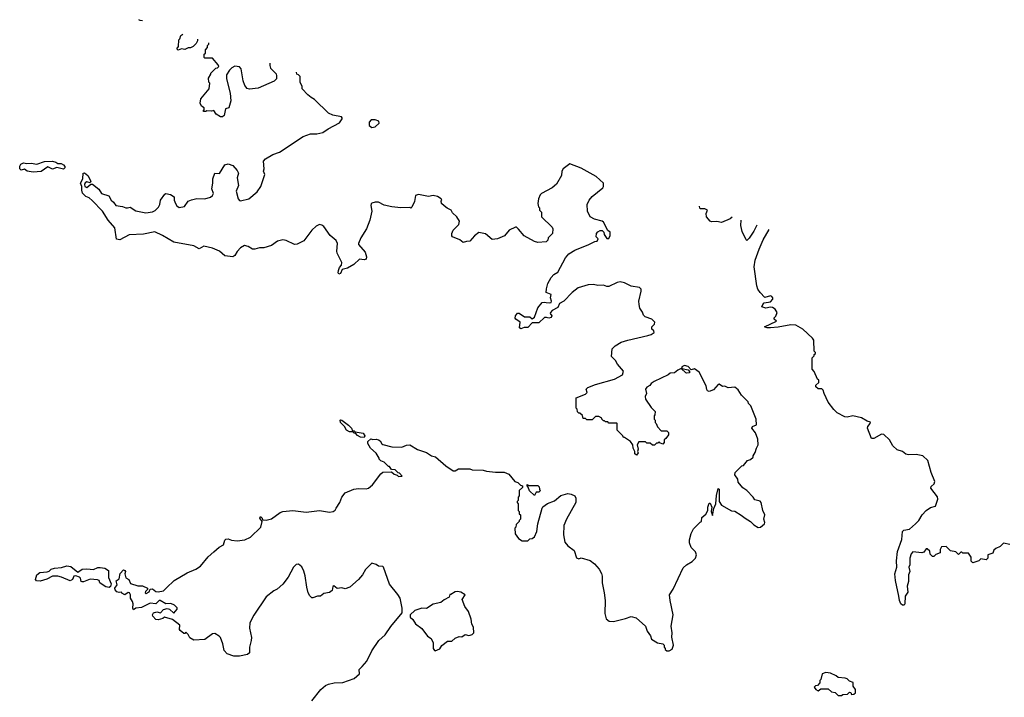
# Model space of a CAD drawing. Extents: x 2239831 to 2395310, y 665973 to 772585.
# Tile 135 of 144: x 2333152 to 2341997, y 759835 to 765926. Entities that reach past the tile are written whole.
import ezdxf

# ---------------------------------------------------------------- set-up
doc = ezdxf.new("R2010")
doc.units = 0

msp = doc.modelspace()

# ---------------------------------------------------------------- linework, layer by layer
at = {"layer": '0CON20XD'}
for points in [[(2334254.7, 765914.9), (2334235, 765917.5), (2334221.6, 765925.9)], [(2334748.1, 765750.7), (2334747.5, 765735), (2334737, 765713), (2334710, 765685), (2334687, 765673), (2334665, 765672.5), (2334635, 765657.5), (2334605, 765662.5), (2334575, 765652.5), (2334562.5, 765665), (2334577.5, 765685), (2334580, 765745), (2334590, 765755), (2334600, 765785), (2334616.6, 765794.4)], [(2335399.8, 765533.7), (2335397.5, 765515), (2335405, 765490), (2335455, 765440), (2335458.3, 765421.7), (2335457.5, 765395), (2335437, 765373), (2335295, 765310), (2335215, 765300), (2335195, 765307.5), (2335173.8, 765335), (2335160, 765375), (2335140, 765485), (2335125, 765502.5), (2335085, 765507.5), (2335057, 765493), (2335037, 765473), (2335010.7, 765429.3), (2335010, 765395), (2335042.5, 765265), (2335047.5, 765195), (2335030, 765135), (2335000, 765125), (2334990, 765065), (2334975, 765052.5), (2334955, 765052.5), (2334917, 765077), (2334895, 765110), (2334875, 765102.5), (2334832.5, 765107.5), (2334825, 765100), (2334805, 765100), (2334800, 765105), (2334810, 765115), (2334810, 765135), (2334785, 765150), (2334772.5, 765175), (2334777.5, 765215), (2334852.5, 765305), (2334860, 765355), (2334850, 765365), (2334848.3, 765401.7), (2334870, 765435), (2334870, 765445), (2334915, 765490), (2334928.3, 765491.7), (2334940, 765505), (2334935, 765520), (2334885, 765580), (2334815, 765580), (2334810, 765585), (2334810, 765615), (2334820, 765625), (2334820, 765655), (2334840, 765675), (2334840, 765695), (2334850, 765705), (2334850.8, 765716.5)], [(2338955, 762160), (2338941.7, 762148.3), (2338940, 762125), (2338928.3, 762111.7), (2338901.7, 762121.7), (2338895, 762130), (2338885, 762120), (2338871.7, 762118.3), (2338855, 762100), (2338835, 762100), (2338815, 762120), (2338785, 762120), (2338775, 762130), (2338715, 762130), (2338697.5, 762105), (2338708.8, 762065), (2338702.5, 762045), (2338706.4, 762033.6), (2338693, 762013), (2338677.5, 762025), (2338677.5, 762045), (2338663, 762073), (2338660, 762105), (2338637.5, 762135), (2338585, 762170), (2338575, 762170), (2338570, 762185), (2338520, 762235), (2338520, 762295), (2338515, 762300), (2338445, 762300), (2338435, 762310), (2338415, 762310), (2338405, 762320), (2338395, 762320), (2338380, 762335), (2338380, 762345), (2338355, 762360), (2338325, 762360), (2338295, 762330), (2338245, 762330), (2338235, 762340), (2338215, 762340), (2338208.3, 762368.3), (2338185, 762390), (2338175, 762390), (2338161.7, 762401.7), (2338160, 762425), (2338150, 762435), (2338151.7, 762528.3), (2338235, 762560), (2338250, 762575), (2338240, 762605), (2338255, 762620), (2338323.6, 762646.4), (2338495, 762693.3), (2338567.5, 762735), (2338577, 762767), (2338520.7, 762830.7), (2338503, 762863), (2338468.3, 762898.3), (2338473, 762967), (2338500, 762995), (2338555, 763027.5), (2338615, 763046.7), (2338795, 763086.7), (2338823.6, 763096.4), (2338850, 763115), (2338848.3, 763128.3), (2338830, 763145), (2338830, 763165), (2338855, 763190), (2338857, 763207), (2338830, 763235), (2338770, 763255), (2338755, 763270), (2338746.4, 763296.4), (2338724, 763334), (2338715.8, 763365), (2338714.2, 763395.8), (2338733.3, 763485), (2338733.3, 763505), (2338719.5, 763519.5), (2338645, 763530.8), (2338585, 763559.2), (2338545, 763569.2), (2338517.5, 763565), (2338445, 763526.7), (2338425, 763526.7), (2338395, 763540), (2338345, 763536.7), (2338305, 763546.7), (2338257, 763543), (2338170, 763515), (2338115, 763472.5), (2338040, 763395), (2338000, 763375), (2337985, 763340), (2337935, 763313.3), (2337920, 763295), (2337917.5, 763285), (2337932.5, 763265), (2337925, 763247.5), (2337905, 763242.5), (2337885, 763250), (2337865, 763248.8), (2337815, 763200), (2337755, 763202.5), (2337715, 763160), (2337685, 763160), (2337655, 763147.5), (2337642.5, 763155), (2337647, 763207), (2337607.5, 763235), (2337603.9, 763243.9), (2337606.7, 763265), (2337622.3, 763287.7), (2337639.2, 763289.2), (2337685.9, 763255.9), (2337735, 763256), (2337755, 763237.5), (2337775, 763253.3), (2337806.7, 763335), (2337845, 763382.5), (2337865, 763388), (2337882.5, 763385), (2337915, 763380), (2337927.5, 763385), (2337930, 763395), (2337918.8, 763425), (2337927, 763457), (2337882.5, 763475), (2337883.6, 763506.4), (2337897.5, 763555), (2337925, 763610), (2337950, 763635), (2337985, 763657.5), (2338053.8, 763785), (2338085, 763820), (2338137.5, 763855), (2338265, 763903.8), (2338318.3, 763931.7), (2338340, 763935), (2338347.5, 763955), (2338330, 763975), (2338332.5, 764005), (2338345, 764020), (2338365, 764030), (2338385, 764030), (2338400, 764015), (2338402.5, 763995), (2338425, 763960), (2338445, 763960), (2338456.7, 763985), (2338457.5, 764015), (2338435, 764030), (2338395, 764106.7), (2338385, 764116), (2338314.2, 764134.2), (2338277.5, 764155), (2338252.5, 764205), (2338250, 764265), (2338267.3, 764302.7), (2338294.5, 764335.5), (2338390, 764415), (2338396.7, 764425), (2338397.5, 764455), (2338330, 764515), (2338195, 764591.2), (2338095, 764630), (2338032.5, 764585), (2338022.5, 764565), (2338017.5, 764525), (2337973, 764447), (2337936.1, 764413.9), (2337840, 764365), (2337828.3, 764351.7), (2337812.5, 764315), (2337807.5, 764275), (2337813, 764243), (2337820, 764235), (2337820, 764215), (2337840, 764195), (2337840, 764155), (2337935, 764060), (2337940, 764045), (2337937, 764003), (2337900, 763965), (2337897, 763943), (2337881.7, 763928.3), (2337805, 763922.5), (2337775, 763932.5), (2337685, 763982.5), (2337633, 764043), (2337615, 764060), (2337605, 764060), (2337547.5, 764035), (2337508.3, 763981.7), (2337445, 763956), (2337395, 763950), (2337335, 764000), (2337275, 764012.5), (2337236.1, 763983.9), (2337196.1, 763933.9), (2337165, 763932.5), (2337135, 763922.5), (2337105, 763947.5), (2337040, 763975), (2337033, 763983), (2337033.3, 764005), (2337045, 764032.5), (2337096.7, 764085), (2337103.3, 764115), (2337080, 764155), (2337040.7, 764190.7), (2337027.5, 764215), (2336991.7, 764231.7), (2336965, 764253.3), (2336940, 764275), (2336937.5, 764295), (2336942.5, 764305), (2336937.5, 764315), (2336905.9, 764335.9), (2336865, 764346), (2336825, 764336.7), (2336733.6, 764353.6), (2336708.8, 764345), (2336697.7, 764292.3), (2336675, 764240), (2336665, 764232.5), (2336655, 764237.5), (2336575, 764233.8), (2336495, 764243.8), (2336425, 764258.8), (2336375, 764285.8), (2336344.2, 764285.8), (2336315, 764277.5), (2336308.3, 764271.7), (2336307.5, 764255), (2336316, 764205), (2336298, 764125), (2336266, 764045), (2336216.2, 763965), (2336196.2, 763915), (2336196.7, 763905), (2336256, 763835), (2336268, 763795), (2336265, 763772.5), (2336245, 763766.2), (2336205, 763773.3), (2336154.1, 763725.9), (2336095, 763692), (2336049.3, 763680.7), (2336032.5, 763645), (2336018.3, 763638.3), (2336011.2, 763651.2), (2336015, 763670), (2336025, 763697.5), (2336041.7, 763718.3), (2336046.5, 763743.5), (2336003.8, 763826.2), (2336000, 763845), (2336006.1, 763913.9), (2335995, 763940), (2335940, 763985), (2335885, 764066.7), (2335865, 764080), (2335845, 764083.8), (2335815, 764071.2), (2335775, 764033.3), (2335705, 763937.5), (2335645, 763906.7), (2335620, 763905), (2335545, 763942.5), (2335515, 763947.5), (2335466.4, 763933.6), (2335415, 763896.7), (2335343.8, 763876.2), (2335305, 763875.5), (2335265, 763861.8), (2335242.1, 763862.1), (2335205, 763888.5), (2335172.6, 763897.4), (2335135, 763874), (2335106.6, 763843.4), (2335084.4, 763805.6), (2335065, 763794), (2334995, 763804.3), (2334948, 763845), (2334885, 763870.8), (2334805, 763888.8), (2334765, 763866.7), (2334715, 763892), (2334537.1, 763927.1), (2334435, 763987.5), (2334365, 764018.8), (2334265, 763998), (2334135, 763993.3), (2334051.7, 763948.3), (2334021.7, 763951.7), (2334006.7, 764055), (2333947.5, 764125), (2333895.8, 764205.8), (2333801.7, 764301.7), (2333775, 764323.3), (2333746.4, 764336.4), (2333715.8, 764365.8), (2333709.2, 764395), (2333711.2, 764425), (2333698.1, 764455), (2333717.5, 764495), (2333723.3, 764545), (2333735, 764550), (2333762.5, 764525), (2333790, 764475), (2333785, 764460), (2333755, 764467.5), (2333740, 764460), (2333733.9, 764443.9), (2333737.5, 764425), (2333755, 764418), (2333791.7, 764448.3), (2333807, 764447), (2333863, 764403), (2333887.5, 764365), (2333953.8, 764343.8), (2333972.9, 764305), (2333995.4, 764285.4), (2334015, 764254.3), (2334075, 764247.3), (2334105, 764233.5), (2334120, 764235), (2334145, 764240.5), (2334195, 764208.5), (2334285, 764190.4), (2334345, 764198.1), (2334370, 764210), (2334399.3, 764240.7), (2334410.5, 764265), (2334416.2, 764305), (2334455, 764357.5), (2334465, 764362.5), (2334505, 764353.3), (2334540, 764335), (2334540.8, 764305), (2334550, 764275), (2334562.9, 764252.9), (2334585, 764236.7), (2334632.1, 764247.9), (2334666.4, 764293.6), (2334695, 764308.1), (2334741.7, 764318.3), (2334814.8, 764315.2), (2334865, 764329.3), (2334885.2, 764344.8), (2334892.9, 764365), (2334876.9, 764405), (2334887.8, 764455), (2334886.7, 764495), (2334904.2, 764545.8), (2334946.1, 764543.9), (2334995, 764622.5), (2335025, 764629.2), (2335066.4, 764616.4), (2335105, 764571.2), (2335118.6, 764545), (2335104, 764505), (2335115.8, 764435), (2335096, 764385), (2335114, 764315), (2335125, 764301.2), (2335135, 764298.8), (2335210, 764315), (2335285, 764377.5), (2335316.7, 764425), (2335352.5, 764535), (2335342.5, 764565), (2335346.7, 764585), (2335342.5, 764655), (2335360, 764675), (2335426.4, 764713.6), (2335485, 764736.2), (2335697.5, 764875), (2335765, 764901.2), (2335820.7, 764899.3), (2335875, 764913.3), (2335923.9, 764946.1), (2336025, 764997.5), (2336050, 765035), (2336050, 765045), (2336041.7, 765051.7), (2335965, 765068), (2335925, 765086.2), (2335799.3, 765209.3), (2335770, 765225), (2335740.7, 765250.7), (2335690, 765305), (2335690, 765325), (2335670, 765365), (2335670, 765415), (2335655, 765430), (2335640, 765435), (2335639, 765454.1)], [(2336315, 764957.5), (2336345, 764962.5), (2336380, 764995), (2336377.5, 765015), (2336345, 765026.7), (2336310, 765025), (2336290, 765005), (2336290, 764975), (2336315, 764957.5)], [(2333273.8, 764556.2), (2333217.5, 764565), (2333195, 764582.5), (2333165, 764574.2), (2333154.2, 764585), (2333151.7, 764608.3), (2333162, 764628), (2333185, 764640), (2333215, 764632.5), (2333253.6, 764636.4), (2333305, 764628), (2333375, 764650), (2333445, 764654), (2333475.9, 764645.9), (2333495, 764632.5), (2333525, 764632.5), (2333545, 764622.5), (2333557.5, 764605), (2333556.2, 764593.8), (2333545, 764582.5), (2333485, 764596.7), (2333445, 764582.5), (2333405, 764603.3), (2333345, 764562), (2333273.8, 764556.2)], [(2339552.2, 764151.7), (2339535, 764136.7), (2339455, 764104), (2339415, 764112.5), (2339365, 764110), (2339353.6, 764113.6), (2339322.5, 764155), (2339320, 764185), (2339330, 764215), (2339307, 764227), (2339267, 764227), (2339262.3, 764232.3), (2339258.7, 764249.4)], [(2339774.3, 764077.7), (2339746.1, 764023.9), (2339705, 763961.2), (2339685, 763941.2), (2339676.4, 763946.4), (2339641.2, 764021.2), (2339630, 764075), (2339633.4, 764124.7)], [(2342045, 761210), (2341988.3, 761221.7), (2341959.3, 761190.7), (2341921.7, 761171.7), (2341901.7, 761158.3), (2341895, 761130), (2341850, 761115), (2341850, 761085), (2341835, 761070), (2341785, 761080), (2341767, 761063), (2341715, 761042.5), (2341698.3, 761058.3), (2341700, 761095), (2341675, 761130), (2341625, 761130), (2341615, 761140), (2341605, 761140), (2341585, 761120), (2341561.7, 761141.7), (2341513, 761153), (2341475, 761190), (2341431.7, 761188.3), (2341420, 761165), (2341420, 761135), (2341381.7, 761118.3), (2341365, 761100), (2341351.7, 761101.7), (2341331.7, 761121.7), (2341328.3, 761148.3), (2341305, 761170), (2341295, 761170), (2341275, 761140), (2341256.7, 761133.3), (2341175, 761142.5), (2341160, 761125), (2341146.7, 761085), (2341147, 761027), (2341140, 761005), (2341146.7, 760965), (2341136.7, 760935), (2341136.2, 760875), (2341123.6, 760833.6), (2341129.3, 760780.7), (2341107.5, 760745), (2341102.5, 760675), (2341096.1, 760663.9), (2341083.6, 760663.6), (2341067.5, 760675), (2341053.8, 760705), (2341050, 760745), (2341018.1, 760885), (2341014.5, 760945), (2341030.6, 761005), (2341029.1, 761060.9), (2341037.8, 761145), (2341076.1, 761255), (2341082.1, 761325), (2341095, 761336.2), (2341145, 761347.5), (2341198.8, 761395), (2341227.5, 761425), (2341257.5, 761475), (2341295, 761513.3), (2341335, 761540), (2341377.7, 761552.3), (2341400, 761615), (2341397.3, 761637.3), (2341336.5, 761715), (2341340.6, 761729.4), (2341366.8, 761755), (2341372.5, 761775), (2341340, 761855), (2341310, 761965), (2341265, 762005.7), (2341203.9, 762016.1), (2341135, 762013.8), (2341111.7, 762021.7), (2341082.5, 762045), (2341035, 762060), (2340995, 762096.2), (2340965, 762149.2), (2340915, 762196.7), (2340895, 762200), (2340825, 762160), (2340805, 762160), (2340767.1, 762255), (2340770, 762270), (2340792.5, 762295), (2340795, 762307.5), (2340765, 762316.7), (2340715, 762347.5), (2340636, 762366), (2340585, 762354.3), (2340565, 762356), (2340495, 762393.3), (2340465, 762423.3), (2340415, 762487.5), (2340377.5, 762565), (2340370, 762595), (2340357, 762607), (2340325, 762607.5), (2340302.5, 762625), (2340305, 762640), (2340330, 762665), (2340330, 762685), (2340320, 762695), (2340290, 762765), (2340270, 762785), (2340270, 762885), (2340290, 762905), (2340290, 762915), (2340300, 762925), (2340300, 762935), (2340290, 762945), (2340286.7, 763045), (2340275, 763062.5), (2340186.7, 763145), (2340125, 763178.8), (2340078.3, 763181.7), (2339965, 763162), (2339895, 763156.7), (2339865, 763156.7), (2339842.5, 763165), (2339950, 763215), (2339930, 763235), (2339930, 763245), (2339945, 763260), (2339957, 763293), (2339937.5, 763325), (2339915, 763340), (2339895, 763343.3), (2339855, 763334.2), (2339820, 763345), (2339826.2, 763365), (2339839.5, 763380.5), (2339895, 763388.8), (2339916.2, 763415), (2339916.2, 763425), (2339907.9, 763437.9), (2339895, 763443.8), (2339845, 763427.5), (2339802.5, 763475), (2339783.3, 763505), (2339773.9, 763533.9), (2339750, 763705), (2339760, 763765), (2339795, 763863.8), (2339831.9, 763948.1), (2339884, 764041.2)], [(2336228.8, 760111.2), (2336270.5, 760159.5), (2336315.9, 760254.1), (2336376.7, 760345), (2336433.9, 760396.1), (2336485, 760472.5), (2336587.5, 760595), (2336587.5, 760635), (2336568.8, 760725), (2336548.8, 760758.8), (2336475, 760852.5), (2336420, 761005), (2336415, 761010), (2336375, 761012.5), (2336355, 761030), (2336315, 761040), (2336257, 760983), (2336232.5, 760935), (2336195.9, 760894.1), (2336117.5, 760825), (2336075, 760811.2), (2336045, 760820), (2336005, 760812.5), (2335975, 760837.5), (2335965, 760830), (2335957.5, 760795), (2335935, 760777.5), (2335885, 760767.5), (2335855, 760743.3), (2335827, 760743), (2335785, 760730), (2335775, 760730), (2335757, 760747), (2335743.6, 760773.6), (2335730, 760825), (2335716, 760926), (2335705, 760970), (2335685, 761007.5), (2335655, 761032.5), (2335635, 761027.5), (2335610, 761005), (2335563.3, 760915), (2335515, 760852.5), (2335465, 760807.5), (2335435, 760792.5), (2335365, 760737.5), (2335255, 760572.5), (2335220, 760505), (2335217, 760457), (2335233, 760373), (2335232.5, 760345), (2335217.5, 760285), (2335217.5, 760235), (2335199.3, 760220.7), (2335125, 760206), (2335075, 760205.7), (2335015, 760226), (2334990, 760255), (2334977.5, 760315), (2334955, 760372.5), (2334945, 760386), (2334905, 760408), (2334882.5, 760405), (2334815, 760353.8), (2334715, 760348.8), (2334680.7, 760370.7), (2334665, 760400), (2334645, 760420), (2334635, 760410), (2334625, 760410), (2334592.5, 760435), (2334587.5, 760445), (2334590, 760485), (2334523.6, 760533.6), (2334453.3, 760556.7), (2334437, 760543), (2334395, 760532), (2334374.4, 760534.4), (2334348.8, 760565), (2334343.3, 760575), (2334355, 760593.3), (2334385, 760603.3), (2334417, 760593), (2334444.2, 760625.8), (2334475, 760632), (2334498.3, 760628.3), (2334535, 760590), (2334567, 760627), (2334565, 760640), (2334543, 760663), (2334508, 760678), (2334463.6, 760676.4), (2334415, 760705.8), (2334405, 760706), (2334375.7, 760674.3), (2334325, 760680), (2334245, 760642.5), (2334195, 760637.5), (2334175, 760622.5), (2334167.5, 760635), (2334171.2, 760675), (2334166.2, 760695), (2334146.7, 760725), (2334147.5, 760755), (2334137.5, 760775), (2334125, 760776.7), (2334095, 760757.5), (2334070.7, 760770.7), (2334065, 760780), (2334045, 760776.7), (2334024.2, 760784.2), (2334010.3, 760800.3), (2334006, 760815), (2334026, 760845), (2334017, 760883), (2334045, 760900), (2334053.3, 760946.7), (2334085, 760980), (2334096.4, 760976.4), (2334102.5, 760965), (2334097.5, 760945), (2334105, 760910), (2334133, 760893), (2334147, 760857), (2334213.6, 760836.4), (2334255, 760837.5), (2334300, 760815), (2334300, 760805), (2334283, 760787), (2334280, 760775), (2334288.3, 760768.3), (2334315, 760782.5), (2334323, 760807), (2334345, 760810), (2334375, 760786.2), (2334395, 760782), (2334445, 760792.5), (2334470.7, 760819.3), (2334540, 760885), (2334655, 760953.3), (2334735, 760986.2), (2334775, 761013.8), (2334845, 761096.7), (2334895, 761144), (2334944, 761185), (2334981.4, 761205), (2334993.7, 761246.3), (2335005, 761258), (2335025, 761260), (2335055, 761247.5), (2335105, 761241.2), (2335175, 761252), (2335226.1, 761273.9), (2335318.8, 761365), (2335330, 761415), (2335307.5, 761445), (2335315, 761460), (2335330, 761445), (2335331.7, 761431.7), (2335365, 761427.5), (2335415, 761440), (2335492.7, 761497.3), (2335514.3, 761505.7), (2335605, 761513.8), (2335725, 761498.2), (2335845, 761513.1), (2335935, 761500), (2335966.7, 761505), (2335985, 761517.5), (2335993.6, 761536.4), (2336026.7, 761585), (2336046.7, 761635), (2336075, 761673.8), (2336153.4, 761706.6), (2336195, 761711.9), (2336265, 761709.2), (2336285, 761716.2), (2336321.2, 761745), (2336396.7, 761843.3), (2336415, 761857.5), (2336491.7, 761861.7), (2336515, 761840), (2336541.7, 761831.7), (2336555, 761820), (2336588.3, 761821.7), (2336565, 761850), (2336551.7, 761851.7), (2336525, 761880), (2336491.7, 761881.7), (2336475, 761910), (2336465, 761910), (2336425, 761950), (2336395, 761960), (2336380, 761975), (2336380, 761985), (2336355, 762030), (2336303.6, 762073.6), (2336280, 762115), (2336280, 762135), (2336305, 762157.5), (2336325, 762152.5), (2336353.6, 762156.4), (2336375, 762150), (2336391.2, 762141.2), (2336404, 762114), (2336415, 762106.2), (2336493.6, 762086.4), (2336585, 762084), (2336625, 762101.2), (2336655, 762103.3), (2336725, 762061.2), (2336805, 762036.7), (2336850, 762005), (2336886.1, 761996.1), (2336980, 761915), (2337045, 761870), (2337065, 761870), (2337095, 761887.5), (2337195, 761890), (2337215, 761880), (2337315, 761877.5), (2337345, 761867.5), (2337425, 761857.5), (2337505, 761857.5), (2337545, 761840), (2337600, 761775), (2337627, 761767), (2337651.7, 761741.7), (2337670, 761735), (2337668.3, 761721.7), (2337640, 761695), (2337640, 761645), (2337630, 761635), (2337630, 761605), (2337620, 761595), (2337620, 761585), (2337630, 761575), (2337630, 761515), (2337640, 761505), (2337640, 761485), (2337650, 761475), (2337650, 761435), (2337640, 761425), (2337640, 761415), (2337611.7, 761388.3), (2337610, 761365), (2337600, 761355), (2337602.5, 761305), (2337631.7, 761261.7), (2337665, 761242.5), (2337715, 761242.5), (2337735, 761260), (2337755, 761262.5), (2337775, 761277.5), (2337796, 761325), (2337805.8, 761394.2), (2337844, 761536), (2337852.3, 761547.7), (2337892.5, 761577.5), (2337955, 761601.2), (2338012.3, 761647.7), (2338075, 761666.2), (2338105, 761661.2), (2338137.5, 761645), (2338147.5, 761625), (2338146.7, 761585), (2338063.2, 761436.8), (2338040.9, 761379.1), (2338035.8, 761295.8), (2338049.5, 761229.5), (2338075, 761197.5), (2338133.3, 761155), (2338155, 761090), (2338175, 761081.2), (2338195, 761087.5), (2338275, 761063.3), (2338315.9, 761035.9), (2338355.9, 760985.9), (2338377.7, 760947.7), (2338383.6, 760923.6), (2338383.8, 760865), (2338403.3, 760775), (2338410, 760705), (2338407, 760587), (2338420.7, 760540.7), (2338448.3, 760518.3), (2338485, 760517.5), (2338595, 760542.5), (2338645, 760560), (2338688.3, 760548.3), (2338773.6, 760473.6), (2338789.3, 760429.3), (2338817.7, 760387.7), (2338828.3, 760358.3), (2338880, 760325), (2338930, 760315), (2338940, 760305), (2338940, 760285), (2338950, 760275), (2338950, 760265), (2338965, 760252.5), (2338986.4, 760253.6), (2339013, 760267), (2339026.2, 760305), (2339009.2, 760375), (2339011.9, 760415), (2339004.2, 760475), (2339021.2, 760575), (2338993.8, 760705), (2338990, 760755), (2339021.7, 760808.3), (2339111.7, 760998.3), (2339142.7, 761027.3), (2339192.5, 761055), (2339223.3, 761085), (2339232.5, 761115), (2339221.7, 761141.7), (2339183, 761183), (2339170, 761225), (2339168.3, 761251.7), (2339183, 761307), (2339205, 761350), (2339265, 761410), (2339277.5, 761415), (2339279.3, 761450.7), (2339315, 761480), (2339332.5, 761515), (2339333.3, 761545), (2339345, 761580), (2339355, 761580), (2339370, 761545), (2339362.5, 761505), (2339375, 761470), (2339387.7, 761532.3), (2339406.2, 761575), (2339411.2, 761648.8), (2339425, 761712.5), (2339436, 761705), (2339436.2, 761595), (2339455, 761562.5), (2339545, 761512.5), (2339575, 761507.5), (2339633.6, 761473.6), (2339667.5, 761445), (2339716.1, 761416.1), (2339747.5, 761385), (2339785, 761362.5), (2339807, 761363), (2339842.5, 761395), (2339846.2, 761405), (2339837.5, 761435), (2339846.7, 761475), (2339827.5, 761515), (2339813.3, 761585), (2339805, 761596.7), (2339755, 761610), (2339740, 761635), (2339682.5, 761695), (2339647, 761717), (2339605, 761770), (2339602.5, 761795), (2339577.5, 761835), (2339580, 761855), (2339640, 761915), (2339655, 761920), (2339690, 761965), (2339717, 761973), (2339740, 761995), (2339740, 762005), (2339760, 762035), (2339770, 762075), (2339786.7, 762103.3), (2339781.2, 762155), (2339761.2, 762211.2), (2339727.5, 762255), (2339735, 762270), (2339770, 762285), (2339767.5, 762335), (2339720, 762455), (2339700, 762475), (2339695, 762490), (2339635, 762550), (2339605, 762600), (2339575, 762622.5), (2339515, 762616.7), (2339485, 762632.5), (2339465, 762627.5), (2339435, 762650), (2339425, 762647.5), (2339385, 762600), (2339345, 762582.5), (2339330, 762590), (2339323, 762603), (2339320, 762635), (2339255, 762757.5), (2339215, 762787.5), (2339185, 762780), (2339158.3, 762808.3), (2339125, 762816.7), (2339100, 762805), (2339100, 762790), (2339157.5, 762777.5), (2339170, 762765), (2339168.3, 762751.7), (2339145, 762747.5), (2339135, 762752.5), (2339095, 762790), (2339063, 762777), (2339035, 762752.5), (2338995, 762750), (2338977, 762733), (2338852.5, 762675), (2338824.1, 762655.9), (2338813, 762637), (2338785, 762622.5), (2338773.3, 762605), (2338782.5, 762565), (2338770.7, 762539.3), (2338773.3, 762515), (2338825, 762440), (2338860, 762405), (2338857, 762373), (2338850, 762365), (2338850, 762335), (2338860, 762325), (2338860, 762305), (2338870, 762295), (2338880, 762265), (2338915, 762230), (2338965, 762230), (2338980, 762215), (2338980, 762195), (2338955, 762160)], [(2336245, 762170), (2336212.3, 762172.3), (2336187, 762187), (2336168.3, 762208.3), (2336155, 762210), (2336145, 762220), (2336115, 762222.5), (2336087, 762237), (2336069.3, 762269.3), (2336033.9, 762303.9), (2336030, 762325), (2336035, 762330), (2336045, 762327.5), (2336105, 762282.5), (2336132.5, 762255), (2336141.7, 762231.7), (2336155, 762230), (2336165, 762220), (2336238.3, 762208.3), (2336252.5, 762185), (2336245, 762170)], [(2337775, 761650), (2337731.7, 761691.7), (2337720, 761725), (2337710, 761735), (2337711.7, 761748.3), (2337725, 761740), (2337805, 761740), (2337818.3, 761728.3), (2337820, 761705), (2337828.3, 761691.7), (2337815, 761680), (2337791.7, 761678.3), (2337775, 761650)], [(2333955, 760821.2), (2333925, 760826.7), (2333882.5, 760855), (2333872.5, 760865), (2333866.4, 760886.4), (2333851.7, 760891.7), (2333785, 760898), (2333725, 760872.5), (2333712.9, 760872.9), (2333705, 760877.5), (2333698, 760905), (2333688.8, 760915), (2333655, 760928), (2333637.3, 760922.7), (2333625, 760893.3), (2333605, 760881.2), (2333525.9, 760915.9), (2333493.6, 760923.6), (2333445, 760923.3), (2333395, 760897.5), (2333335, 760880), (2333303, 760883), (2333292.5, 760895), (2333306.7, 760935), (2333334.1, 760955.9), (2333397, 760963), (2333415, 760970), (2333433, 760987), (2333463, 760997), (2333528.3, 761001.7), (2333575, 761018), (2333609.7, 761009.7), (2333675, 760959.2), (2333713.9, 760986.1), (2333755, 760991.2), (2333815, 760983.3), (2333855, 761002.5), (2333875, 761003.3), (2333916, 760996), (2333950, 760975), (2333950.7, 760910.7), (2333972, 760855), (2333967.7, 760832.3), (2333955, 760821.2)], [(2336885, 760253.8), (2336925, 760270), (2336945, 760300), (2336995, 760340), (2337035, 760340), (2337063, 760367), (2337098.3, 760381.7), (2337125, 760380), (2337155, 760400), (2337185, 760390), (2337197, 760393), (2337215, 760400), (2337230, 760415), (2337227.5, 760465), (2337213, 760493), (2337206.4, 760536.4), (2337183.3, 760605), (2337151.7, 760651.7), (2337127.5, 760715), (2337152.5, 760755), (2337115, 760778.8), (2337085, 760786.2), (2337065, 760782.5), (2337025, 760760), (2337015, 760760), (2337010, 760735), (2336965, 760712.5), (2336935, 760687.5), (2336865, 760672.5), (2336805, 760632.5), (2336765, 760637.5), (2336700, 760615), (2336660, 760575), (2336660, 760555), (2336683, 760533), (2336707, 760497), (2336765, 760452.5), (2336815, 760383.3), (2336846.7, 760365), (2336866.7, 760325), (2336867.5, 760275), (2336877, 760257), (2336885, 760253.8)], [(2335775, 759803.3), (2335857.5, 759905), (2335899.3, 759940.7), (2335925, 759953.3), (2335976.4, 759966.4), (2336055, 759968.8), (2336157.5, 760005), (2336203.3, 760045), (2336202.5, 760085), (2336228.8, 760111.2)], [(2340535, 759850), (2340545, 759860), (2340587, 759863), (2340605, 759880), (2340618.3, 759878.3), (2340625, 759860), (2340645, 759862.5), (2340660, 759875), (2340660, 759905), (2340640, 759935), (2340638.3, 759968.3), (2340605, 759980), (2340585, 760000), (2340567, 760007), (2340503, 760013), (2340487, 760027), (2340435, 760052.5), (2340395, 760056.7), (2340360, 760045), (2340350, 759995), (2340340, 759985), (2340340, 759965), (2340318.3, 759941.7), (2340301.7, 759938.3), (2340290, 759925), (2340302.5, 759905), (2340325, 759893.3), (2340348.3, 759911.7), (2340415, 759910), (2340443, 759883), (2340478.3, 759878.3), (2340505, 759850), (2340535, 759850)]]:
    msp.add_lwpolyline(points, dxfattribs=at)

doc.saveas('drawing.dxf')
